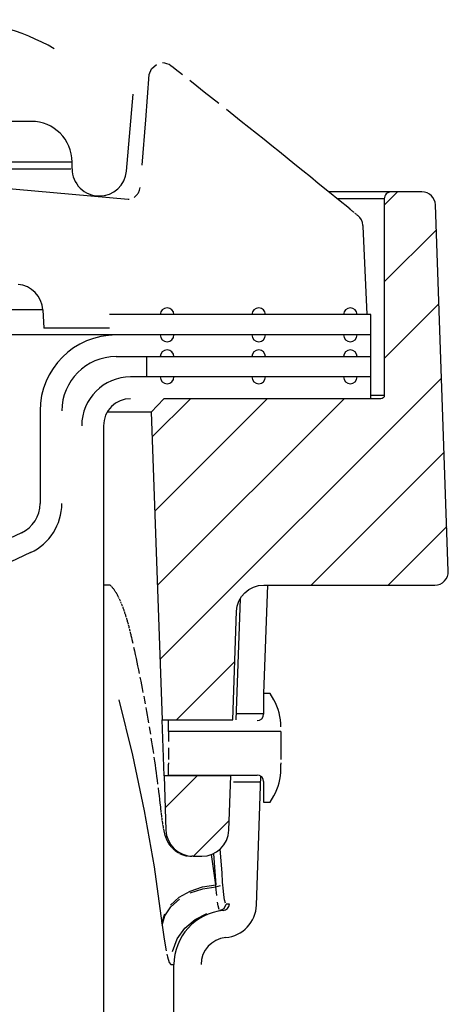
# Model space of a CAD drawing. Extents: x -285 to 5863, y 308 to 3178.
# Tile 156 of 256: x 234.02 to 235.99, y 982.26 to 986.79. Entities that reach past the tile are written whole.
import ezdxf

# ---------------------------------------------------------------- set-up
doc = ezdxf.new("R2010")
doc.units = 0
doc.header["$MEASUREMENT"] = 0
doc.layers.add('SPILL-BUCKET', color=1, linetype='CONTINUOUS')
pattern_1 = [(45, (6463.73925, -315.29052), (-0.176776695, 0.176776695), [])]

msp = doc.modelspace()

# ---------------------------------------------------------------- hatches: boundary and pattern name
at = {"layer": 'SPILL-BUCKET'}
h = msp.add_hatch(dxfattribs=at)
h.set_pattern_fill('ANSI31', scale=2, style=0)
h.set_pattern_definition(pattern_1)
edge = h.paths.add_edge_path()
edge.add_line((234.68358, 985.04873), (234.62537, 984.98631))
edge.add_line((234.62537, 984.98631), (234.67484, 983.56986))
edge.add_line((234.67484, 983.56986), (235.00015, 983.56986))
edge.add_line((235.00015, 983.56986), (235.01759, 984.0693))
edge.add_arc((235.14247, 984.06498), 0.12496, 90.01861, 178.01856, ccw=False)
edge.add_line((235.14243, 984.18994), (235.92926, 984.18994))
edge.add_arc((235.92928, 984.25242), 0.06248, 269.98072, 361.98074)
edge.add_line((235.99172, 984.25458), (235.93284, 985.94092))
edge.add_arc((235.87039, 985.93872), 0.06248, 2.01864, 90.01862)
edge.add_line((235.87037, 986.0012), (235.72854, 986.0012))
edge.add_arc((235.72855, 985.96996), 0.03124, 90.01957, 180.01957)
edge.add_line((235.69731, 985.96995), (235.69731, 985.06372))
edge.add_arc((235.682, 985.06404), 0.01531, 268.81278, 358.81278, ccw=False)
edge.add_line((235.68168, 985.04873), (234.68358, 985.04873))
h = msp.add_hatch(dxfattribs=at)
h.set_pattern_fill('ANSI31', scale=2, style=0)
h.set_pattern_definition(pattern_1)
edge = h.paths.add_edge_path()
edge.add_line((234.68387, 983.31104), (234.69259, 983.06143))
edge.add_arc((234.81751, 983.06579), 0.125, 181.99998, 270)
edge.add_line((234.81751, 982.94079), (234.85747, 982.94079))
edge.add_arc((234.85747, 983.06579), 0.125, 270, 358.00002)
edge.add_line((234.98239, 983.06143), (234.99111, 983.31104))
edge.add_line((234.99111, 983.31104), (234.68387, 983.31104))

# ---------------------------------------------------------------- linework, layer by layer
at = {"layer": 'SPILL-BUCKET', "color": 1, "linetype": 'Continuous'}
for p, q in [((234.61548, 986.54137), (234.62631, 986.5688)), ((234.62631, 986.5688), (234.64845, 986.58817)), ((234.72542, 986.57405), (234.71544, 986.58185)), ((234.73539, 986.56624), (234.72542, 986.57405)), ((234.76861, 986.54019), (234.73539, 986.56624)), ((234.60069, 986.33257), (234.61548, 986.54137)), ((234.8353, 986.4877), (234.80178, 986.51411)), ((234.8688, 986.46126), (234.8353, 986.4877)), ((234.90266, 986.43449), (234.8688, 986.46126)), ((234.93648, 986.40769), (234.90266, 986.43449)), ((235.00485, 986.35336), (234.97068, 986.38054)), ((234.58299, 986.12395), (234.60069, 986.33257)), ((235.03942, 986.3258), (235.00485, 986.35336)), ((235.07396, 986.29823), (235.03942, 986.3258)), ((235.10905, 986.27016), (235.07396, 986.29823)), ((235.1441, 986.24206), (235.10905, 986.27016)), ((235.17944, 986.21369), (235.1441, 986.24206)), ((235.21473, 986.18529), (235.17944, 986.21369)), ((235.25032, 986.15661), (235.21473, 986.18529)), ((235.28588, 986.1279), (235.25032, 986.15661)), ((235.32173, 986.0989), (235.28588, 986.1279)), ((235.35756, 986.06987), (235.32173, 986.0989)), ((235.39369, 986.04053), (235.35756, 986.06987)), ((233.80954, 986.03016), (234.51806, 985.96817)), ((234.56588, 985.99653), (234.57106, 986.00883)), ((234.57106, 986.00883), (234.57324, 986.02165)), ((235.42979, 986.01117), (235.39369, 986.04053)), ((235.50262, 985.95178), (235.42979, 986.01117)), ((234.51806, 985.96817), (234.52408, 985.96825)), ((234.5463, 985.97612), (234.56192, 985.99052)), ((234.56192, 985.99052), (234.56402, 985.9935)), ((234.56402, 985.9935), (234.56588, 985.99653)), ((235.52122, 985.93657), (235.50262, 985.95178)), ((235.53981, 985.92134), (235.52122, 985.93657)), ((235.5403, 985.92094), (235.5398, 985.92135)), ((235.54079, 985.92053), (235.5403, 985.92094)), ((235.54321, 985.91856), (235.54079, 985.92053)), ((235.54561, 985.91659), (235.54321, 985.91856)), ((235.54795, 985.91468), (235.54561, 985.91659)), ((235.55027, 985.91279), (235.54795, 985.91468)), ((235.55253, 985.91095), (235.55027, 985.91279)), ((235.55697, 985.90733), (235.55477, 985.90912)), ((235.55915, 985.90556), (235.55697, 985.90733)), ((235.56336, 985.90213), (235.56126, 985.90384)), ((235.56536, 985.90051), (235.56336, 985.90213)), ((235.56734, 985.8989), (235.56536, 985.90051)), ((235.56924, 985.89736), (235.56734, 985.8989)), ((235.57292, 985.89438), (235.57112, 985.89584)), ((235.5747, 985.89294), (235.57292, 985.89438)), ((235.57542, 985.89236), (235.5747, 985.89294)), ((235.57613, 985.89178), (235.57542, 985.89236)), ((235.59918, 985.84778), (235.59913, 985.84835)), ((235.59923, 985.84723), (235.59918, 985.84778)), ((235.59933, 985.84595), (235.59923, 985.84723)), ((235.59944, 985.8447), (235.59933, 985.84595)), ((235.59959, 985.84298), (235.59944, 985.8447)), ((235.61924, 985.43596), (235.59959, 985.84298)), ((234.12595, 985.45733), (234.13034, 985.37351)), ((235.63485, 985.43596), (234.43255, 985.43596)), ((235.63485, 985.14866), (235.63485, 985.43596)), ((234.43255, 985.37351), (234.13034, 985.37351)), ((235.63485, 985.34228), (234.46333, 985.34228)), ((234.46333, 985.24235), (235.63485, 985.24235)), ((235.63488, 985.14866), (234.52998, 985.14866)), ((235.63488, 985.04873), (235.63488, 985.14866)), ((234.11357, 984.99252), (234.11357, 984.56564)), ((234.40507, 984.92381), (234.40507, 970.72625)), ((234.02738, 984.43035), (233.16311, 984.02733)), ((234.06961, 984.33978), (233.20534, 983.93676)), ((235.14323, 983.69028), (235.16068, 984.18994)), ((235.03346, 984.12609), (235.01404, 983.56986)), ((235.17204, 983.69028), (235.14206, 983.69028)), ((235.14206, 983.69028), (235.14206, 983.59575)), ((235.18854, 983.66171), (235.17204, 983.69028)), ((234.70486, 983.5159), (234.70486, 983.56577)), ((235.22201, 983.5159), (234.70486, 983.5159)), ((234.70486, 983.5159), (234.70486, 983.51016)), ((235.22201, 983.5159), (235.22201, 983.51016)), ((234.70486, 983.51016), (234.70486, 983.4938)), ((234.70486, 983.4938), (234.70486, 983.46933)), ((235.22201, 983.51016), (235.22201, 983.4938)), ((235.22201, 983.4938), (235.22201, 983.46933)), ((235.22201, 983.46933), (235.22201, 983.44045)), ((234.70486, 983.44045), (234.70486, 983.41158)), ((235.22201, 983.44045), (235.22201, 983.41158)), ((234.70486, 983.41158), (234.70486, 983.3871)), ((235.22201, 983.41158), (235.22201, 983.3871)), ((234.70486, 983.37075), (234.70486, 983.365)), ((234.70486, 983.31514), (234.70486, 983.365)), ((235.22201, 983.37075), (235.22201, 983.365)), ((235.22201, 983.34411), (235.22201, 983.365)), ((234.70486, 983.31514), (235.11208, 983.31514)), ((234.99121, 983.31682), (234.99112, 983.31171)), ((234.99112, 983.31171), (234.99113, 983.31259)), ((235.10923, 982.7165), (235.12993, 983.30925)), ((235.14206, 983.28516), (235.14206, 983.19062)), ((235.17204, 983.19062), (235.18854, 983.21919)), ((235.14206, 983.19062), (235.17204, 983.19062)), ((234.72922, 981.58939), (234.72922, 982.44208))]:
    msp.add_line(p, q, dxfattribs=at)
at = {"layer": 'SPILL-BUCKET', "linetype": 'Continuous'}
for p, q in [((234.51084, 986.0965), (234.54185, 986.4509)), ((234.07342, 986.32598), (233.9485, 986.32598)), ((234.26079, 986.13861), (234.25426, 986.13861)), ((234.26079, 986.10738), (234.26079, 986.13861))]:
    msp.add_line(p, q, dxfattribs=at)
at = {"layer": 'SPILL-BUCKET', "color": 7, "linetype": 'Continuous'}
for p, q in [((234.25426, 986.13861), (233.84693, 986.13861)), ((233.84708, 986.10738), (234.25426, 986.10738)), ((234.60431, 985.14866), (234.60431, 985.24235)), ((234.93721, 982.69611), (234.93287, 982.71224)), ((234.98439, 982.72085), (234.98069, 982.72085)), ((234.94132, 982.69085), (234.94129, 982.69085)), ((234.68392, 982.55855), (234.6932, 982.50511)), ((234.69631, 982.49037), (234.69937, 982.47746)), ((234.69937, 982.47746), (234.70762, 982.45128)), ((234.71494, 982.44208), (234.72565, 982.44208))]:
    msp.add_line(p, q, dxfattribs=at)
at = {"layer": 'SPILL-BUCKET', "color": 7}
for p, q in [((235.72854, 986.0012), (235.44201, 986.0012)), ((235.69731, 985.96997), (235.48031, 985.96997)), ((234.12595, 985.45733), (233.26714, 985.45733)), ((234.46333, 985.34228), (233.2413, 985.34228)), ((235.69731, 985.06372), (235.63488, 985.06372)), ((234.62537, 984.98631), (234.42183, 984.98631)), ((234.40912, 984.18994), (234.40532, 984.18994)), ((234.43531, 984.18994), (234.40912, 984.18994)), ((234.43517, 984.18994), (234.42027, 984.18994)), ((234.43531, 984.18994), (234.43767, 984.18792)), ((234.43767, 984.18792), (234.43818, 984.18747)), ((234.43871, 984.18699), (234.43926, 984.18648)), ((234.43926, 984.18648), (234.43983, 984.18593)), ((234.43983, 984.18593), (234.44043, 984.18535)), ((234.44043, 984.18535), (234.44105, 984.18473)), ((234.44168, 984.18409), (234.44233, 984.1834)), ((234.44233, 984.1834), (234.44301, 984.18268)), ((234.44301, 984.18268), (234.4437, 984.18192)), ((234.4437, 984.18192), (234.44439, 984.18115)), ((234.44439, 984.18115), (234.4451, 984.18033)), ((234.4451, 984.18033), (234.44584, 984.17947)), ((234.44584, 984.17947), (234.4466, 984.17857)), ((234.44738, 984.17762), (234.44818, 984.17663)), ((234.44818, 984.17663), (234.449, 984.17558)), ((234.449, 984.17558), (234.44984, 984.1745)), ((234.44984, 984.1745), (234.4507, 984.17337)), ((234.4507, 984.17337), (234.45158, 984.17219)), ((234.45158, 984.17219), (234.45247, 984.17096)), ((234.45247, 984.17096), (234.45338, 984.16969)), ((234.45415, 984.16859), (234.45492, 984.16747)), ((234.45492, 984.16747), (234.45572, 984.1663)), ((234.45572, 984.1663), (234.45652, 984.1651)), ((234.45652, 984.1651), (234.45748, 984.16364)), ((234.45845, 984.16213), (234.45943, 984.16059)), ((234.45943, 984.16059), (234.46042, 984.159)), ((234.46142, 984.15737), (234.46242, 984.1557)), ((234.46242, 984.1557), (234.46343, 984.15399)), ((234.46343, 984.15399), (234.46445, 984.15224)), ((234.46445, 984.15224), (234.46548, 984.15044)), ((234.46651, 984.1486), (234.46754, 984.14672)), ((234.46754, 984.14672), (234.46859, 984.14479)), ((234.46859, 984.14479), (234.46964, 984.14282)), ((234.46964, 984.14282), (234.47069, 984.14081)), ((234.47069, 984.14081), (234.47175, 984.13876)), ((234.47175, 984.13876), (234.47281, 984.13666)), ((234.47281, 984.13666), (234.47388, 984.13452)), ((234.47496, 984.13234), (234.47603, 984.1301)), ((234.47603, 984.1301), (234.47712, 984.12783)), ((234.4782, 984.12551), (234.47929, 984.12315)), ((234.47929, 984.12315), (234.48038, 984.12074)), ((234.48038, 984.12074), (234.48148, 984.11829)), ((234.48148, 984.11829), (234.48258, 984.11579)), ((234.48368, 984.11325), (234.48478, 984.11066)), ((234.48478, 984.11066), (234.48589, 984.10803)), ((234.487, 984.10535), (234.48811, 984.10262)), ((234.48811, 984.10262), (234.48922, 984.09985)), ((234.48922, 984.09985), (234.49033, 984.09704)), ((234.49033, 984.09704), (234.49147, 984.09413)), ((234.4926, 984.09118), (234.49372, 984.08821)), ((234.49372, 984.08821), (234.49484, 984.0852)), ((234.49484, 984.0852), (234.49596, 984.08215)), ((234.49596, 984.08215), (234.49708, 984.07905)), ((234.49708, 984.07905), (234.49821, 984.07591)), ((234.49821, 984.07591), (234.49932, 984.07273)), ((234.49932, 984.07273), (234.50044, 984.06951)), ((234.50155, 984.06624), (234.50267, 984.06293)), ((234.50267, 984.06293), (234.50378, 984.05958)), ((234.50378, 984.05958), (234.50489, 984.05618)), ((234.50489, 984.05618), (234.506, 984.05275)), ((234.506, 984.05275), (234.5071, 984.04927)), ((234.5071, 984.04927), (234.50821, 984.04575)), ((234.50821, 984.04575), (234.50932, 984.04213)), ((234.51044, 984.03848), (234.51152, 984.03486)), ((234.51152, 984.03486), (234.5126, 984.03121)), ((234.5126, 984.03121), (234.51369, 984.02749)), ((234.51369, 984.02749), (234.51477, 984.02374)), ((234.51477, 984.02374), (234.51585, 984.01992)), ((234.51585, 984.01992), (234.51694, 984.01607)), ((234.51694, 984.01607), (234.51802, 984.01216)), ((234.51909, 984.00821), (234.52017, 984.00421)), ((234.52017, 984.00421), (234.52124, 984.00017)), ((234.52124, 984.00017), (234.52231, 983.99608)), ((234.52231, 983.99608), (234.52338, 983.99195)), ((234.52444, 983.98779), (234.52549, 983.98358)), ((234.52549, 983.98358), (234.52653, 983.97939)), ((234.52757, 983.97517), (234.52859, 983.9709)), ((234.52859, 983.9709), (234.52962, 983.9666)), ((234.52962, 983.9666), (234.53065, 983.96225)), ((234.53065, 983.96225), (234.53166, 983.95785)), ((234.5317, 983.9577), (234.53173, 983.95755)), ((234.53173, 983.95755), (234.53381, 983.94852)), ((234.53381, 983.94852), (234.53587, 983.93948)), ((234.53587, 983.93948), (234.53979, 983.92214)), ((234.54366, 983.9048), (234.5475, 983.88744)), ((234.5475, 983.88744), (234.55129, 983.87007)), ((234.55129, 983.87007), (234.55503, 983.85269)), ((234.55503, 983.85269), (234.55874, 983.8353)), ((234.55874, 983.8353), (234.5624, 983.81789)), ((234.5624, 983.81789), (234.56602, 983.80048)), ((234.56602, 983.80048), (234.56959, 983.78305)), ((234.57312, 983.76562), (234.57661, 983.74817)), ((234.57661, 983.74817), (234.58006, 983.73071)), ((234.58006, 983.73071), (234.58346, 983.71324)), ((234.58346, 983.71324), (234.58681, 983.69576)), ((234.4765, 983.66182), (234.53918, 983.40734)), ((234.59013, 983.67827), (234.5934, 983.66077)), ((234.5934, 983.66077), (234.59663, 983.64325)), ((234.59981, 983.62573), (234.60295, 983.6082)), ((234.60295, 983.6082), (234.60605, 983.59066)), ((234.60605, 983.59066), (234.6091, 983.5731)), ((234.6091, 983.5731), (234.61211, 983.55555)), ((235.14206, 983.5966), (235.01497, 983.5966)), ((234.61508, 983.53797), (234.618, 983.52039)), ((234.618, 983.52039), (234.62088, 983.5028)), ((234.62371, 983.48521), (234.6265, 983.4676)), ((234.6265, 983.4676), (234.62925, 983.44998)), ((234.62925, 983.44998), (234.63195, 983.43236)), ((234.63195, 983.43236), (234.63461, 983.41472)), ((234.53918, 983.40734), (234.59305, 983.15071)), ((234.63722, 983.39708), (234.63979, 983.37943)), ((234.63979, 983.37943), (234.64232, 983.36177)), ((234.64232, 983.36177), (234.6448, 983.34411)), ((234.6448, 983.34411), (234.64723, 983.32643)), ((234.64723, 983.32643), (234.64963, 983.30875)), ((234.64963, 983.30875), (234.65198, 983.29106)), ((234.65198, 983.29106), (234.65428, 983.27337)), ((234.65654, 983.25566), (234.65876, 983.23795)), ((235.00407, 983.28431), (235.12905, 983.28431)), ((234.65876, 983.23795), (234.66093, 983.22023)), ((234.66093, 983.22023), (234.66306, 983.20251)), ((234.66306, 983.20251), (234.66503, 983.1857)), ((234.59305, 983.15071), (234.63804, 982.89225)), ((234.66503, 983.1857), (234.66697, 983.1689)), ((234.66697, 983.1689), (234.66739, 983.16518)), ((234.66739, 983.16518), (234.66781, 983.16146)), ((234.66788, 983.16085), (234.66795, 983.16023)), ((234.66795, 983.16023), (234.6683, 983.15714)), ((234.6683, 983.15714), (234.66865, 983.15409)), ((234.66865, 983.15409), (234.66901, 983.15106)), ((234.66901, 983.15106), (234.66936, 983.14807)), ((234.66936, 983.14807), (234.66971, 983.14513)), ((234.66971, 983.14513), (234.67006, 983.14222)), ((234.67041, 983.13933), (234.67077, 983.13647)), ((234.67077, 983.13647), (234.67113, 983.13363)), ((234.67113, 983.13363), (234.67148, 983.13082)), ((234.67148, 983.13082), (234.67184, 983.12803)), ((234.67184, 983.12803), (234.6722, 983.12527)), ((234.6722, 983.12527), (234.67256, 983.12254)), ((234.67256, 983.12254), (234.67292, 983.11984)), ((234.67328, 983.11716), (234.67364, 983.11451)), ((234.67364, 983.11451), (234.674, 983.11189)), ((234.674, 983.11189), (234.67437, 983.1093)), ((234.67437, 983.1093), (234.67473, 983.10673)), ((234.6751, 983.1042), (234.67545, 983.10176)), ((234.67545, 983.10176), (234.67581, 983.09935)), ((234.67581, 983.09935), (234.67618, 983.09687)), ((234.67618, 983.09687), (234.67656, 983.09442)), ((234.67656, 983.09442), (234.67693, 983.09199)), ((234.67693, 983.09199), (234.67731, 983.0896)), ((234.67731, 983.0896), (234.67769, 983.08721)), ((234.67807, 983.08487), (234.67845, 983.08252)), ((234.67845, 983.08252), (234.67884, 983.08021)), ((234.67924, 983.07789), (234.67964, 983.07561)), ((234.67964, 983.07561), (234.68005, 983.0733)), ((234.68005, 983.0733), (234.68046, 983.07102)), ((234.68046, 983.07102), (234.6809, 983.06863)), ((234.68135, 983.06627), (234.68181, 983.06391)), ((234.68181, 983.06391), (234.68227, 983.06158)), ((234.68227, 983.06158), (234.6828, 983.05904)), ((234.6828, 983.05904), (234.68333, 983.05652)), ((234.68333, 983.05652), (234.68397, 983.05358)), ((234.68397, 983.05358), (234.68465, 983.05064)), ((234.68465, 983.05064), (234.68511, 983.04869)), ((234.68559, 983.04673), (234.68602, 983.04503)), ((234.68602, 983.04503), (234.68646, 983.04332)), ((234.68646, 983.04332), (234.68694, 983.04155)), ((234.68694, 983.04155), (234.68743, 983.03976)), ((234.68782, 983.03841), (234.68822, 983.03702)), ((234.68822, 983.03702), (234.68861, 983.03574)), ((234.68901, 983.03442), (234.6894, 983.03319)), ((234.6894, 983.03319), (234.68981, 983.03194)), ((234.68981, 983.03194), (234.6902, 983.03075)), ((234.6902, 983.03075), (234.69062, 983.02954)), ((234.69062, 983.02954), (234.69102, 983.02838)), ((234.69102, 983.02838), (234.69145, 983.02719)), ((234.69145, 983.02719), (234.69187, 983.02604)), ((234.69231, 983.02486), (234.69275, 983.02372)), ((234.69275, 983.02372), (234.69321, 983.02255)), ((234.69321, 983.02255), (234.69368, 983.0214)), ((234.69368, 983.0214), (234.69416, 983.02022)), ((234.69466, 983.01906), (234.69517, 983.01788)), ((234.69517, 983.01788), (234.6957, 983.01669)), ((234.69625, 983.01549), (234.69681, 983.01428)), ((234.69681, 983.01428), (234.6974, 983.01306)), ((234.6974, 983.01306), (234.698, 983.01183)), ((234.698, 983.01183), (234.69864, 983.01058)), ((234.69929, 983.00931), (234.69997, 983.00804)), ((234.69997, 983.00804), (234.70067, 983.00674)), ((234.7014, 983.00544), (234.70217, 983.0041)), ((234.70217, 983.0041), (234.70296, 983.00277)), ((234.70296, 983.00277), (234.70379, 983.0014)), ((234.70379, 983.0014), (234.70464, 983.00003)), ((234.70554, 982.99863), (234.70646, 982.99723)), ((234.70646, 982.99723), (234.70743, 982.9958)), ((234.70743, 982.9958), (234.70843, 982.99437)), ((234.70843, 982.99437), (234.70948, 982.99291)), ((234.70948, 982.99291), (234.71055, 982.99145)), ((234.71055, 982.99145), (234.71168, 982.98997)), ((234.71168, 982.98997), (234.71284, 982.9885)), ((234.71404, 982.98701), (234.71528, 982.98553)), ((234.71528, 982.98553), (234.71657, 982.98403)), ((234.71788, 982.98254), (234.71925, 982.98105)), ((234.71925, 982.98105), (234.72065, 982.97957)), ((234.72065, 982.97957), (234.72209, 982.9781)), ((234.72209, 982.9781), (234.72356, 982.97664)), ((234.72508, 982.97518), (234.72663, 982.97375)), ((234.72663, 982.97375), (234.72821, 982.97232)), ((234.72821, 982.97232), (234.72983, 982.97092)), ((234.72983, 982.97092), (234.73148, 982.96954)), ((234.73316, 982.96818), (234.73487, 982.96684)), ((234.95068, 982.86549), (234.94193, 982.97416)), ((234.73487, 982.96684), (234.73661, 982.96553)), ((234.73838, 982.96424), (234.74018, 982.96298)), ((234.74018, 982.96298), (234.74197, 982.96177)), ((234.74197, 982.96177), (234.74378, 982.96059)), ((234.74378, 982.96059), (234.74583, 982.95931)), ((234.74583, 982.95931), (234.7479, 982.95807)), ((234.7479, 982.95807), (234.75005, 982.95684)), ((234.75005, 982.95684), (234.75222, 982.95565)), ((234.75441, 982.9545), (234.75663, 982.9534)), ((234.75663, 982.9534), (234.75886, 982.95235)), ((234.75886, 982.95235), (234.76111, 982.95133)), ((234.76111, 982.95133), (234.76338, 982.95037)), ((234.76338, 982.95037), (234.76567, 982.94945)), ((234.76567, 982.94945), (234.76797, 982.94857)), ((234.76797, 982.94857), (234.77028, 982.94774)), ((234.77261, 982.94696), (234.77495, 982.94622)), ((234.77495, 982.94622), (234.7773, 982.94553)), ((234.7773, 982.94553), (234.77966, 982.94489)), ((234.77966, 982.94489), (234.78202, 982.9443)), ((234.78202, 982.9443), (234.7844, 982.94375)), ((234.7844, 982.94375), (234.78678, 982.94325)), ((234.78678, 982.94325), (234.78917, 982.94279)), ((234.81594, 982.94079), (234.81147, 982.94079)), ((234.92196, 982.80894), (234.90299, 982.94936)), ((234.91146, 982.95303), (234.92196, 982.80894)), ((234.63804, 982.89225), (234.67407, 982.63229)), ((234.95356, 982.82147), (234.95068, 982.86549)), ((234.80392, 982.7804), (234.86109, 982.79976)), ((234.80463, 982.77189), (234.86173, 982.79126)), ((234.86109, 982.79976), (234.92196, 982.80894)), ((234.86173, 982.79126), (234.92255, 982.80048)), ((234.92255, 982.80048), (234.92196, 982.80894)), ((234.92255, 982.80048), (234.94353, 982.8069)), ((234.9261, 982.76006), (234.92255, 982.80048)), ((234.95442, 982.80854), (234.95356, 982.82147)), ((234.95535, 982.79641), (234.95442, 982.80854)), ((234.9586, 982.76365), (234.95535, 982.79641)), ((234.71412, 982.71641), (234.75391, 982.75205)), ((234.715, 982.70791), (234.75471, 982.74353)), ((234.75391, 982.75205), (234.80392, 982.7804)), ((234.96212, 982.74029), (234.9586, 982.76365)), ((234.68791, 982.66719), (234.715, 982.70791)), ((234.93287, 982.71224), (234.92999, 982.72894)), ((234.94132, 982.69085), (234.96111, 982.7005)), ((234.96111, 982.7005), (234.96959, 982.72085)), ((234.96591, 982.72561), (234.96212, 982.74029)), ((234.98069, 982.72085), (234.96959, 982.72085)), ((234.67407, 982.63229), (234.68696, 982.67567)), ((234.67509, 982.62384), (234.68791, 982.66719)), ((234.82658, 982.65036), (234.88144, 982.67772)), ((234.95237, 982.69085), (234.94132, 982.69085)), ((234.95606, 982.69085), (234.95237, 982.69085)), ((234.67407, 982.63229), (234.67509, 982.62384)), ((234.67509, 982.62384), (234.68392, 982.55855)), ((234.74462, 982.56029), (234.78003, 982.61041)), ((234.78003, 982.61041), (234.82658, 982.65036)), ((234.72247, 982.50302), (234.74462, 982.56029)), ((234.70762, 982.45128), (234.71494, 982.44208))]:
    msp.add_line(p, q, dxfattribs=at)
at = {"layer": 'SPILL-BUCKET', "color": 2, "linetype": 'Continuous'}
msp.add_line((234.68387, 983.31104), (234.67484, 983.56986), dxfattribs=at)
msp.add_lwpolyline([(234.68358, 985.04873), (234.62537, 984.98631), (234.67484, 983.56986), (235.00015, 983.56986), (235.01759, 984.0693, -0.404026), (235.14243, 984.18994), (235.92926, 984.18994, 0.4244749), (235.99172, 984.25458), (235.93284, 985.94092, 0.4040261), (235.87037, 986.0012), (235.72854, 986.0012, 0.4142136), (235.69731, 985.96995), (235.69731, 985.06372, -0.4142136), (235.68168, 985.04873), (234.68358, 985.04873)], format="xyb", dxfattribs=at)
msp.add_lwpolyline([(234.68387, 983.31104), (234.69259, 983.06143, 0.4040263), (234.81751, 982.94079), (234.85747, 982.94079, 0.4040263), (234.98239, 983.06143), (234.99111, 983.31104)], format="xyb", close=True, dxfattribs=at)
at = {"layer": 'SPILL-BUCKET', "color": 7}
msp.add_lwpolyline([(234.79126, 982.94243), (234.8029, 982.94109), (234.81147, 982.94079)], dxfattribs=at)
at = {"layer": 'SPILL-BUCKET', "linetype": 'Continuous'}
for centre, radius, start, end in [((233.6791, 985.7951), 0.99932, 60, 90), ((234.07342, 986.13861), 0.18737, 0, 90), ((234.38571, 986.10739), 0.12492, 180.00063, 270.31894), ((234.3864, 986.10738), 0.12491, 270, 355)]:
    msp.add_arc(centre, radius, start, end, dxfattribs=at)
at = {"layer": 'SPILL-BUCKET', "color": 1, "linetype": 'Continuous'}
for centre, radius, start, end in [((234.67695, 986.53268), 0.06246, 51.94462, 90), ((235.53689, 985.84319), 0.06246, 4.71704, 51.07081), ((234.0012, 985.4508), 0.12491, 3, 85), ((234.46333, 984.99252), 0.34976, 90, 180), ((234.46333, 984.99252), 0.24983, 90, 180), ((234.52998, 984.92381), 0.22485, 90, 180), ((234.52998, 984.92381), 0.12491, 90, 180), ((233.96429, 984.56564), 0.14927, 295, 0), ((233.96429, 984.56564), 0.24921, 295, 0), ((234.97218, 983.5368), 0.24983, 0, 30), ((235.11208, 983.59575), 0.02998, 270, 0), ((234.97218, 983.34411), 0.24983, 330, 0), ((235.11208, 983.28516), 0.02998, 0, 90), ((234.95318, 982.72194), 0.03123, 275.28151, 358), ((234.95318, 982.72194), 0.15614, 275.28151, 358), ((234.97905, 982.44208), 0.24983, 95.28151, 180), ((234.97905, 982.44208), 0.12491, 95.28151, 180)]:
    msp.add_arc(centre, radius, start, end, dxfattribs=at)
at = {"layer": 'SPILL-BUCKET', "color": 7, "linetype": 'Continuous'}
for centre, start, end in [((234.69799, 985.43596), 0, 180), ((235.11958, 985.43596), 0, 180), ((235.54117, 985.43596), 0, 180), ((234.69799, 985.34228), 180, 0), ((235.11958, 985.34228), 180, 0), ((235.54117, 985.34228), 180, 0), ((234.69799, 985.24235), 0, 180), ((235.11958, 985.24235), 0, 180), ((235.54117, 985.24235), 0, 180), ((234.69799, 985.14866), 180, 0), ((235.11958, 985.14866), 180, 0), ((235.54117, 985.14866), 180, 0)]:
    msp.add_arc(centre, 0.03123, start, end, dxfattribs=at)

doc.saveas('drawing.dxf')
